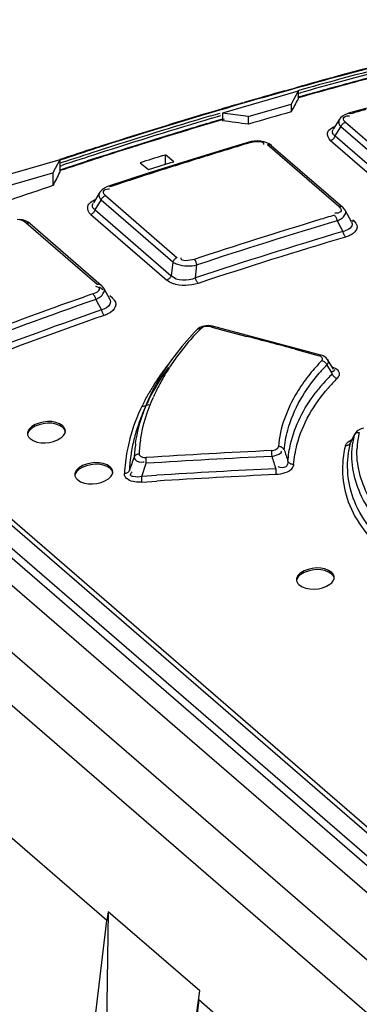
# Model space of a CAD drawing. Header units: inches. Extents: x 0 to 117, y 0 to 83.
# Tile 54 of 64: x 99.491 to 99.844, y 26.555 to 27.577. Entities that reach past the tile are written whole.
import ezdxf

# ---------------------------------------------------------------- set-up
doc = ezdxf.new("R2010")
doc.units = ezdxf.units.IN
doc.header["$LTSCALE"] = 6.431102
doc.header["$MEASUREMENT"] = 0
doc.layers.get('0').update_dxf_attribs({"linetype": 'CONTINUOUS'})

msp = doc.modelspace()

# ---------------------------------------------------------------- linework, layer by layer
at = {"color": 7, "linetype": 'CONTINUOUS'}
for p, q in [((104.2507, 22.7911), (98.0597, 28.1526)), ((98.0125, 28.139), (104.2035, 22.7774)), ((98.697, 27.7328), (99.9625, 26.6369)), ((99.9427, 26.6198), (98.6698, 27.7222)), ((99.9472, 26.626), (98.6743, 27.7284)), ((98.7098, 27.7281), (99.9628, 26.643)), ((98.664, 27.6994), (99.9298, 26.6032)), ((99.7689, 27.5041), (99.7779, 27.5066)), ((99.7793, 27.5064), (99.7771, 27.5058)), ((99.825, 27.509), (99.8127, 27.5057)), ((99.7803, 27.503), (99.7018, 27.4803)), ((99.7668, 27.5035), (99.7689, 27.5041)), ((99.7803, 27.503), (99.7731, 27.4895)), ((99.7819, 27.4972), (99.7798, 27.4966)), ((99.7821, 27.4966), (99.78, 27.496)), ((99.7803, 27.503), (99.7803, 27.4949)), ((99.7809, 27.5009), (99.7827, 27.5014)), ((99.787, 27.4986), (99.7819, 27.4972)), ((99.7881, 27.4982), (99.7821, 27.4966)), ((99.7224, 27.4908), (99.7245, 27.4914)), ((99.7287, 27.4767), (99.7731, 27.4895)), ((99.7731, 27.4895), (99.7731, 27.4816)), ((99.8736, 27.4912), (99.8327, 27.48)), ((99.6899, 27.4774), (99.6996, 27.4802)), ((99.6909, 27.4749), (99.7003, 27.4777)), ((99.6985, 27.4838), (99.7007, 27.4845)), ((99.7008, 27.4839), (99.6987, 27.4832)), ((99.7018, 27.4803), (99.7018, 27.4723)), ((99.7287, 27.4767), (99.7018, 27.4803)), ((99.7287, 27.4767), (99.7287, 27.4688)), ((99.8324, 27.4774), (99.8337, 27.4774)), ((99.7014, 27.474), (99.691, 27.4709)), ((99.7016, 27.4733), (99.692, 27.4705)), ((99.7037, 27.474), (99.7016, 27.4733)), ((99.8234, 27.474), (99.8169, 27.4635)), ((99.8189, 27.4565), (99.8248, 27.4659)), ((99.8243, 27.4752), (99.8233, 27.4739)), ((99.8239, 27.467), (99.8248, 27.4659)), ((99.8989, 27.4017), (99.8248, 27.4659)), ((99.8296, 27.4707), (99.9037, 27.4065)), ((99.6431, 27.4563), (99.6375, 27.4546)), ((99.8189, 27.4565), (99.8973, 27.3885)), ((99.6168, 27.4481), (99.6112, 27.4464)), ((99.617, 27.4475), (99.6114, 27.4457)), ((99.6375, 27.4546), (99.6339, 27.4535)), ((99.7293, 27.4501), (99.7073, 27.4435)), ((99.7316, 27.4507), (99.7293, 27.4501)), ((99.7349, 27.4512), (99.7316, 27.4507)), ((99.7445, 27.4483), (99.7444, 27.4476)), ((99.8228, 27.3831), (99.7486, 27.4473)), ((99.7525, 27.4467), (99.8267, 27.3825)), ((99.8141, 27.4517), (99.8925, 27.3838)), ((99.64, 27.4361), (99.6429, 27.437)), ((99.6429, 27.427), (99.6429, 27.437)), ((99.6513, 27.4297), (99.6429, 27.437)), ((99.7073, 27.4435), (99.6659, 27.4308)), ((99.5331, 27.4316), (99.4547, 27.409)), ((99.5331, 27.4316), (99.5259, 27.4182)), ((99.5331, 27.4316), (99.5331, 27.4192)), ((99.5331, 27.4253), (99.535, 27.4259)), ((99.5739, 27.4345), (99.5616, 27.4305)), ((99.6166, 27.4287), (99.625, 27.4215)), ((99.6659, 27.4308), (99.6246, 27.4177)), ((99.625, 27.4215), (99.6483, 27.4288)), ((99.6483, 27.4288), (99.6513, 27.4297)), ((99.4815, 27.4054), (99.5259, 27.4182)), ((99.5259, 27.4182), (99.5259, 27.405)), ((99.5362, 27.4221), (99.5326, 27.4209)), ((99.5365, 27.4215), (99.5328, 27.4203)), ((99.6246, 27.4177), (99.5837, 27.4043)), ((99.5746, 27.398), (99.5679, 27.3871)), ((99.5805, 27.3945), (99.6549, 27.3301)), ((99.5834, 27.4016), (99.5847, 27.4016)), ((99.5697, 27.3797), (99.5759, 27.3899)), ((99.575, 27.3911), (99.5759, 27.3899)), ((99.6503, 27.3255), (99.5759, 27.3899)), ((99.5651, 27.3751), (99.644, 27.3067)), ((99.5697, 27.3797), (99.6486, 27.3114)), ((99.82, 27.3762), (99.8186, 27.3762)), ((99.8279, 27.3812), (99.8267, 27.3825)), ((99.8293, 27.3792), (99.8355, 27.3676)), ((99.5719, 27.3022), (99.4981, 27.3661)), ((99.5022, 27.3656), (99.5761, 27.3016)), ((99.8208, 27.3684), (99.8244, 27.3617)), ((99.8383, 27.3682), (99.837, 27.3693)), ((99.8383, 27.3682), (99.8402, 27.3661)), ((99.8402, 27.3661), (99.8413, 27.364)), ((99.8244, 27.3617), (99.8268, 27.3573)), ((99.8332, 27.3529), (99.8296, 27.3515)), ((99.6503, 27.3255), (99.6486, 27.3114)), ((99.6738, 27.3091), (99.6754, 27.3226)), ((99.5716, 27.2997), (99.5704, 27.3)), ((99.5776, 27.2968), (99.5744, 27.2996)), ((99.5774, 27.3003), (99.5761, 27.3016)), ((99.5789, 27.2982), (99.5847, 27.2874)), ((99.5703, 27.2868), (99.5733, 27.2813)), ((99.5733, 27.2813), (99.5762, 27.2759)), ((99.5877, 27.2881), (99.5851, 27.2903)), ((99.5789, 27.2767), (99.5762, 27.2759)), ((99.588, 27.2752), (99.5857, 27.2733)), ((99.6728, 27.2527), (99.6596, 27.2378)), ((99.6755, 27.2554), (99.6728, 27.2527)), ((99.6802, 27.2584), (99.6782, 27.2575)), ((99.6898, 27.2582), (99.7023, 27.2549)), ((99.791, 27.2324), (99.6915, 27.2589)), ((99.7023, 27.2549), (99.7272, 27.2483)), ((99.6596, 27.2378), (99.6478, 27.2226)), ((99.7772, 27.235), (99.8022, 27.2283)), ((99.8039, 27.2289), (99.791, 27.2324)), ((99.8171, 27.2142), (99.8109, 27.2242)), ((99.8109, 27.2242), (99.8109, 27.2242)), ((99.8102, 27.2186), (99.8127, 27.2146)), ((99.8127, 27.2146), (99.8158, 27.2095)), ((99.8155, 27.2117), (99.8143, 27.2116)), ((99.8155, 27.2169), (99.8187, 27.2154)), ((99.8221, 27.2064), (99.8208, 27.2048)), ((99.629, 27.1911), (99.6245, 27.1815)), ((99.6244, 27.1813), (99.6199, 27.1707)), ((99.6256, 27.1771), (99.6186, 27.1751)), ((99.8348, 27.1379), (99.8386, 27.1457)), ((99.8348, 27.1379), (99.835, 27.1386)), ((99.8378, 27.1444), (99.835, 27.1386)), ((99.839, 27.1468), (99.8378, 27.1444)), ((99.839, 27.1467), (99.8384, 27.1452)), ((99.8386, 27.1457), (99.8386, 27.1457)), ((99.839, 27.1468), (99.839, 27.1467)), ((99.6176, 27.1178), (99.6194, 27.118)), ((99.7529, 27.1253), (99.753, 27.1238)), ((99.6075, 27.1069), (99.6083, 27.1077)), ((99.618, 27.103), (99.6228, 27.1166)), ((99.7572, 27.1109), (99.7573, 27.1094)), ((99.6335, 27.104), (99.618, 27.103)), ((99.6183, 27.097), (99.6338, 27.098)), ((99.5817, 26.6419), (99.3327, 26.8576)), ((99.5833, 26.6508), (99.5754, 26.1639)), ((99.6782, 26.5687), (99.5833, 26.6508)), ((99.3963, 25.0782), (99.5817, 26.6419)), ((99.5764, 25.8059), (99.6782, 26.5687)), ((99.6772, 26.5593), (99.4917, 24.9956)), ((99.9262, 26.3436), (99.6772, 26.5593))]:
    msp.add_line(p, q, dxfattribs=at)
for points in [[(99.8327, 27.48), (99.8314, 27.4796), (99.8287, 27.4785), (99.8263, 27.477), (99.8243, 27.4752)], [(99.8343, 27.4794), (99.834, 27.4797), (99.8336, 27.4799), (99.8332, 27.48), (99.8328, 27.48), (99.8327, 27.48)], [(99.8248, 27.4659), (99.825, 27.4666), (99.8254, 27.4673), (99.8259, 27.468), (99.8264, 27.4686), (99.8269, 27.4692), (99.8276, 27.4697), (99.8282, 27.4701), (99.8289, 27.4704), (99.8296, 27.4707)], [(99.8141, 27.4517), (99.8147, 27.452), (99.8154, 27.4523), (99.8161, 27.4527), (99.8167, 27.4532), (99.8173, 27.4538), (99.8178, 27.4544), (99.8182, 27.4551), (99.8186, 27.4558), (99.8189, 27.4565)], [(99.7293, 27.4501), (99.7294, 27.4502), (99.7297, 27.4502), (99.7301, 27.4501), (99.7305, 27.4499), (99.7309, 27.4496)], [(99.7416, 27.4511), (99.7383, 27.4514), (99.7349, 27.4512)], [(99.7478, 27.4495), (99.7448, 27.4505), (99.7416, 27.4511)], [(99.7526, 27.4466), (99.7504, 27.4482), (99.7478, 27.4495)], [(99.7486, 27.4473), (99.7493, 27.4475), (99.75, 27.4475), (99.7507, 27.4475), (99.7513, 27.4473), (99.7519, 27.4471), (99.7524, 27.4468), (99.7525, 27.4467)], [(99.5837, 27.4043), (99.5819, 27.4037), (99.5793, 27.4023), (99.577, 27.4007), (99.5751, 27.3987), (99.5746, 27.398)], [(99.5854, 27.4038), (99.585, 27.4041), (99.5846, 27.4043), (99.5842, 27.4044), (99.5839, 27.4044), (99.5837, 27.4043)], [(99.5759, 27.3899), (99.5762, 27.3905), (99.5766, 27.3912), (99.577, 27.3919), (99.5775, 27.3925), (99.578, 27.393), (99.5786, 27.3935), (99.5792, 27.3939), (99.5799, 27.3943), (99.5805, 27.3945)], [(99.5651, 27.3751), (99.5658, 27.3753), (99.5664, 27.3757), (99.5671, 27.3761), (99.5676, 27.3766), (99.5682, 27.3771), (99.5687, 27.3777), (99.5691, 27.3784), (99.5694, 27.379), (99.5697, 27.3797)], [(99.818, 27.3741), (99.8184, 27.3737), (99.8188, 27.3733), (99.8192, 27.3727), (99.8195, 27.3721), (99.8199, 27.3714), (99.8202, 27.3707), (99.8205, 27.3699), (99.8207, 27.3691), (99.8208, 27.3684)], [(99.8267, 27.3825), (99.8265, 27.3826), (99.826, 27.3829), (99.8254, 27.3831), (99.8248, 27.3833), (99.8241, 27.3833), (99.8235, 27.3833), (99.8228, 27.3831)], [(99.8294, 27.3791), (99.829, 27.3798), (99.8279, 27.3812)], [(99.4974, 27.3685), (99.4944, 27.3694), (99.4911, 27.3699)], [(99.5023, 27.3656), (99.5001, 27.3671), (99.4974, 27.3685)], [(99.4981, 27.3661), (99.4986, 27.3663), (99.4992, 27.3664), (99.4999, 27.3664), (99.5006, 27.3664), (99.5013, 27.3662), (99.5019, 27.3658), (99.5022, 27.3656)], [(99.8383, 27.3682), (99.8376, 27.368), (99.8369, 27.3679), (99.8363, 27.368), (99.8357, 27.3681), (99.8351, 27.3683), (99.8346, 27.3687), (99.8345, 27.3688)], [(99.8268, 27.3573), (99.8269, 27.3565), (99.8271, 27.3558), (99.8274, 27.355), (99.8277, 27.3543), (99.828, 27.3536), (99.8284, 27.353)], [(99.8284, 27.353), (99.8288, 27.3524), (99.8292, 27.3519), (99.8296, 27.3515)], [(99.6549, 27.3301), (99.6542, 27.3299), (99.6536, 27.3295), (99.653, 27.3291), (99.6524, 27.3286), (99.6518, 27.3281), (99.6513, 27.3275), (99.6509, 27.3268), (99.6506, 27.3261), (99.6503, 27.3255)], [(99.6754, 27.3226), (99.6752, 27.3234), (99.675, 27.3241), (99.6747, 27.3249), (99.6744, 27.3256), (99.6741, 27.3263), (99.6737, 27.3269), (99.6733, 27.3275), (99.6729, 27.3279), (99.6725, 27.3283)], [(99.5761, 27.3016), (99.5759, 27.3018), (99.5754, 27.3021), (99.5747, 27.3023), (99.5741, 27.3024), (99.5734, 27.3025), (99.5727, 27.3024), (99.5719, 27.3022)], [(99.6486, 27.3114), (99.6483, 27.3107), (99.648, 27.31), (99.6476, 27.3094), (99.6471, 27.3088), (99.6465, 27.3083), (99.646, 27.3078), (99.6453, 27.3073), (99.6447, 27.307), (99.644, 27.3067)], [(99.6767, 27.3034), (99.6763, 27.3038), (99.6759, 27.3043), (99.6755, 27.3049), (99.6751, 27.3055), (99.6748, 27.3061), (99.6745, 27.3068), (99.6742, 27.3076), (99.674, 27.3084), (99.6738, 27.3091)], [(99.5673, 27.2925), (99.5677, 27.2921), (99.5681, 27.2916), (99.5685, 27.2911), (99.5689, 27.2905), (99.5692, 27.2898), (99.5696, 27.2891), (99.5699, 27.2883), (99.5701, 27.2876), (99.5703, 27.2868)], [(99.5789, 27.2983), (99.5785, 27.2988), (99.5774, 27.3003)], [(99.5762, 27.2759), (99.5764, 27.2751), (99.5766, 27.2744), (99.5769, 27.2736), (99.5772, 27.2729)], [(99.5772, 27.2729), (99.5776, 27.2722), (99.5779, 27.2716), (99.5783, 27.271), (99.5787, 27.2706), (99.5792, 27.2702)], [(99.6782, 27.2575), (99.6764, 27.2563), (99.6755, 27.2554)], [(99.6755, 27.2554), (99.6758, 27.2557), (99.6763, 27.256), (99.6769, 27.2563), (99.6774, 27.2564), (99.6781, 27.2565), (99.6788, 27.2565), (99.6795, 27.2563)], [(99.6915, 27.2589), (99.6895, 27.2593), (99.6871, 27.2595), (99.6848, 27.2594), (99.6824, 27.259), (99.6802, 27.2584)], [(99.6898, 27.2582), (99.6902, 27.2585), (99.6906, 27.2588), (99.691, 27.2589), (99.6914, 27.2589), (99.6915, 27.2589)], [(99.6478, 27.2226), (99.6376, 27.207), (99.629, 27.1911)], [(99.8039, 27.2289), (99.8038, 27.229), (99.8034, 27.229), (99.803, 27.2289), (99.8026, 27.2286), (99.8022, 27.2283)], [(99.8109, 27.2242), (99.8106, 27.2246), (99.8095, 27.226), (99.8081, 27.2271), (99.8065, 27.228), (99.8047, 27.2287), (99.8039, 27.2289)], [(99.8051, 27.2233), (99.8058, 27.223), (99.8066, 27.2227), (99.8073, 27.2223), (99.8079, 27.2218), (99.8085, 27.2213), (99.809, 27.2207), (99.8095, 27.2201), (99.8099, 27.2194), (99.8102, 27.2186)], [(99.8158, 27.2095), (99.8161, 27.2088), (99.8164, 27.2081), (99.8169, 27.2074), (99.8174, 27.2068), (99.818, 27.2063), (99.8187, 27.2058), (99.8194, 27.2054), (99.8201, 27.205), (99.8208, 27.2048)], [(99.8386, 27.1457), (99.8389, 27.1463), (99.8393, 27.1468), (99.8398, 27.1473), (99.8403, 27.1477), (99.8409, 27.1481), (99.8416, 27.1484), (99.8423, 27.1486), (99.8431, 27.1487), (99.8439, 27.1487)], [(99.8484, 27.1529), (99.8459, 27.1523), (99.8437, 27.1514), (99.8418, 27.1502), (99.8403, 27.1487), (99.8391, 27.147), (99.839, 27.1467)], [(99.7527, 27.1298), (99.7528, 27.1294), (99.7528, 27.1288), (99.7528, 27.1282), (99.7528, 27.1276), (99.7528, 27.1269), (99.7529, 27.1253)], [(99.7659, 27.1305), (99.7657, 27.131), (99.7654, 27.1315), (99.7649, 27.132), (99.7643, 27.1326), (99.7636, 27.1331), (99.7628, 27.1335), (99.7619, 27.1337), (99.761, 27.1339), (99.7601, 27.1339)], [(99.8295, 27.135), (99.8303, 27.135), (99.831, 27.1351), (99.8318, 27.1353), (99.8324, 27.1356), (99.833, 27.1359), (99.8336, 27.1363), (99.8341, 27.1368), (99.8345, 27.1374), (99.8348, 27.1379)], [(99.6153, 27.1261), (99.6145, 27.126), (99.6138, 27.1259), (99.6131, 27.1256), (99.6124, 27.1253), (99.6119, 27.125), (99.6113, 27.1245), (99.6108, 27.124), (99.6105, 27.1235), (99.6102, 27.1229)], [(99.6228, 27.1166), (99.6228, 27.1173), (99.6227, 27.1181), (99.6227, 27.1189), (99.6226, 27.1196), (99.6226, 27.1203), (99.6226, 27.121), (99.6226, 27.1216), (99.6226, 27.1221), (99.6226, 27.1226)], [(99.7757, 27.1153), (99.7751, 27.1153), (99.7744, 27.1154), (99.7737, 27.1156), (99.7729, 27.1158), (99.7721, 27.1162), (99.7714, 27.1167), (99.7707, 27.1173), (99.7702, 27.118), (99.7698, 27.1187)], [(99.6052, 27.109), (99.6049, 27.1084), (99.6045, 27.1078), (99.6041, 27.1074), (99.6035, 27.1069), (99.603, 27.1066)], [(99.7573, 27.1094), (99.7573, 27.1079), (99.7573, 27.1072), (99.7574, 27.1065), (99.7574, 27.1059), (99.7574, 27.1053), (99.7574, 27.1049)], [(99.603, 27.1066), (99.6023, 27.1062), (99.6016, 27.106), (99.6009, 27.1059), (99.6001, 27.1058)], [(99.6183, 27.097), (99.6183, 27.0975), (99.6183, 27.098), (99.6183, 27.0986), (99.6183, 27.0993), (99.6182, 27.1), (99.6182, 27.1007), (99.6181, 27.1015), (99.6181, 27.1023), (99.618, 27.103)]]:
    msp.add_lwpolyline(points, dxfattribs=at)
for centre, radius, start, end in [((101.1877, 22.4564), 5.2433, 103.696, 105.0939), ((101.1897, 22.4541), 5.2455, 103.7108, 105.1081), ((101.2295, 22.3236), 5.3788, 103.7935, 105.1557), ((101.2234, 22.3463), 5.3526, 103.7877, 105.1561), ((101.2072, 22.3833), 5.319, 105.0918, 105.5886), ((101.2091, 22.3815), 5.3206, 105.106, 105.5878), ((101.2057, 22.4074), 5.2852, 104.7468, 105.1442), ((101.207, 22.4064), 5.2859, 104.7572, 105.1545), ((101.2507, 22.2446), 5.4606, 105.1535, 105.6228), ((101.2455, 22.264), 5.4378, 105.1539, 105.605), ((101.2156, 22.3744), 5.319, 105.1545, 105.5685), ((101.2242, 22.3274), 5.3767, 105.613, 106.4587), ((101.2205, 22.3357), 5.3683, 105.7121, 106.1807), ((101.216, 22.3697), 5.3242, 105.281, 105.5683), ((101.2291, 22.3062), 5.3991, 106.2039, 106.4444), ((101.2488, 22.2403), 5.4678, 106.4704, 107.8726), ((101.2508, 22.238), 5.4701, 106.4839, 107.8852), ((101.2974, 22.0845), 5.6274, 106.5982, 107.8562), ((101.2429, 22.3068), 5.3794, 105.8564, 106.3478), ((101.2687, 22.3175), 5.3575, 105.3493, 105.5288), ((101.2975, 22.0858), 5.6234, 106.6001, 107.8608), ((101.2538, 22.243), 5.4558, 106.6339, 107.4583), ((101.2492, 22.2549), 5.4437, 106.6334, 107.1595), ((101.2689, 22.1916), 5.51, 107.5094, 107.9165), ((101.2703, 22.1905), 5.5109, 107.5191, 107.9261), ((101.2601, 22.2196), 5.4807, 107.2603, 107.4478), ((101.299, 22.2136), 5.4658, 106.6722, 106.8493), ((101.2717, 22.1685), 5.5433, 107.8704, 108.2803), ((101.2738, 22.1661), 5.5455, 107.8831, 108.2929), ((101.321, 22.0108), 5.7047, 107.8543, 108.2532), ((101.3225, 22.0075), 5.7056, 107.8587, 108.2575), ((101.281, 22.1926), 5.4943, 107.3785, 107.634), ((101.3075, 22.1859), 5.4947, 107.0268, 107.5567), ((101.3008, 22.2078), 5.4718, 106.8493, 107.0264), ((101.2815, 22.1527), 5.5509, 108.05, 108.3256), ((101.2811, 22.157), 5.546, 107.9261, 108.3352), ((101.3214, 22.1418), 5.541, 107.5563, 107.9073), ((101.3192, 22.1487), 5.5337, 107.9072, 108.0832), ((101.3096, 22.0947), 5.6018, 108.5673, 109.0462), ((101.3159, 22.1589), 5.523, 108.0832, 108.2596), ((101.379, 22.1617), 5.4412, 106.6714, 106.8493), ((101.4033, 22.0826), 5.5239, 106.8525, 108.2598), ((101.4028, 22.0869), 5.5133, 106.6744, 108.2588), ((101.3993, 22.0942), 5.493, 106.6354, 108.3085), ((101.4016, 22.09), 5.4914, 106.6353, 108.3077), ((101.4291, 22.0022), 5.6083, 109.3879, 109.5634), ((101.4791, 21.8628), 5.7564, 109.56745, 110.93921), ((101.4754, 21.8738), 5.7384, 109.38951, 110.93606), ((101.4736, 21.8765), 5.7231, 109.3624, 110.9943), ((101.474, 21.8777), 5.7157, 109.3609, 110.9937), ((99.8531, 27.0821), 0.246, 135.7082, 143.0698), ((99.8577, 27.0778), 0.2522, 134.9501, 135.7278), ((94.3109, 6.8164), 21.1377, 75.01268, 75.15285), ((99.8491, 27.0853), 0.2409, 143.0968, 147.1762), ((99.9214, 27.106), 0.1651, 134.7611, 138.8972), ((99.8403, 27.0659), 0.2479, 143.848, 147.0468), ((99.8408, 27.0905), 0.2311, 147.1472, 151.4464), ((99.8516, 27.0578), 0.2617, 141.9648, 143.8589), ((99.9219, 27.1056), 0.1657, 138.9037, 142.052), ((99.9521, 27.0804), 0.1981, 137.896, 139.1176), ((99.9572, 27.0757), 0.205, 136.2942, 137.8938), ((99.961, 27.0721), 0.2103, 135.8261, 136.2989), ((99.8269, 27.0746), 0.2318, 147.0468, 150.4042), ((99.825, 27.0991), 0.2131, 151.4472, 156.094), ((99.9591, 27.0657), 0.203, 134.9284, 138.8652), ((100.0258, 27.0086), 0.2837, 136.2551, 139.0227), ((99.9443, 27.0786), 0.1834, 139.3736, 142.8845), ((99.9511, 27.0729), 0.1922, 138.8966, 139.3971), ((99.8141, 27.0819), 0.2172, 150.4048, 153.9055), ((99.8111, 27.0884), 0.2082, 151.7782, 156.699), ((99.803, 27.1045), 0.1944, 156.7319, 158.2486), ((99.7985, 27.0938), 0.1945, 156.7182, 160.4682), ((99.7984, 27.1063), 0.1895, 158.247, 160.1859), ((99.7886, 27.0973), 0.1839, 160.462, 165.6105), ((99.934, 27.1271), 0.0927, 166.5293, 168.1392), ((99.777, 27.0964), 0.1772, 165.2057, 169.1662), ((99.7793, 27.0997), 0.1744, 165.6172, 170.7564), ((99.756, 27.1192), 0.1409, 171.2708, 177.1835), ((99.9293, 27.1241), 0.0932, 166.5818, 171.2762), ((99.9319, 27.1275), 0.0906, 169.1651, 173.588), ((99.9332, 27.1273), 0.0919, 168.1401, 169.1727), ((99.771, 27.0975), 0.1711, 169.1691, 173.2171), ((99.7742, 27.1126), 0.1643, 171.3766, 176.4087), ((100.1578, 18.6519), 8.4875, 92.73526, 93.61553), ((103.7978, 28.4559), 4.2441, 198.1972, 198.3649), ((99.9306, 27.1277), 0.0892, 173.5924, 176.9828), ((99.7662, 27.0981), 0.1662, 173.2203, 177.3516), ((99.7709, 27.1011), 0.1659, 171.2117, 177.2724), ((101.3106, 26.5182), 1.8048, 160.4237, 160.894), ((99.7749, 27.1005), 0.1699, 170.7784, 171.2311), ((99.6169, 27.133), 0.0152, 279.4603, 283.5611), ((100.1558, 18.6454), 8.4879, 92.72049, 93.60025), ((101.5229, 27.6998), 1.8613, 198.0263, 198.4423), ((100.1671, 18.6556), 8.4653, 92.77584, 93.61432), ((100.1641, 18.6648), 8.4499, 92.75926, 93.59868), ((99.6597, 26.6326), 0.0785, 166.5825, 173.1825)]:
    msp.add_arc(centre, radius, start, end, dxfattribs=at)
for centre, major_axis, ratio, start_param, end_param in [((99.7637, 22.6933), (1.3334, 6.0669), 0.249311, 0.714318, 0.717892), ((99.7637, 22.6933), (7.4572, -1.639), 0.615841, 1.709976, 1.71355), ((99.621, 22.8169), (1.3334, 6.0669), 0.249311, 0.766146, 0.769723), ((99.6767, 26.6296), (0.0055, 0.0993), 0.062713, -2.354135, -2.228091)]:
    msp.add_ellipse(centre, major_axis=major_axis, ratio=ratio, start_param=start_param, end_param=end_param, dxfattribs=at)
for points, knots in [([(99.8296, 27.4707), (99.8284, 27.4717), (99.8253, 27.4757), (99.8305, 27.4775), (99.8324, 27.4774)], [0, 0, 0, 0, 0.461815, 1, 1, 1, 1]), ([(99.8141, 27.4517), (99.8119, 27.4537), (99.8083, 27.4614), (99.8159, 27.4654), (99.8192, 27.4668)], [0, 0, 0, 0, 0.443142, 1, 1, 1, 1]), ([(99.8233, 27.4738), (99.8227, 27.4729), (99.8221, 27.4703), (99.8231, 27.468), (99.8239, 27.467)], [0, 0, 0, 0, 0.474348, 1, 1, 1, 1]), ([(99.8189, 27.4565), (99.8177, 27.4572), (99.8155, 27.4592), (99.8161, 27.4622), (99.8167, 27.4633)], [0, 0, 0, 0, 0.526812, 1, 1, 1, 1]), ([(99.7422, 27.4505), (99.7426, 27.4504), (99.7431, 27.4502), (99.7437, 27.4499), (99.7439, 27.4497)], [0, 0, 0, 0, 0.53753, 1, 1, 1, 1]), ([(99.7439, 27.4497), (99.7441, 27.4495), (99.7444, 27.4491), (99.7445, 27.4486), (99.7445, 27.4483)], [0, 0, 0, 0, 0.492921, 1, 1, 1, 1]), ([(99.5745, 27.3979), (99.5739, 27.3969), (99.5733, 27.3944), (99.5743, 27.3921), (99.575, 27.3911)], [0, 0, 0, 0, 0.481696, 1, 1, 1, 1]), ([(99.5805, 27.3945), (99.5793, 27.3956), (99.5764, 27.3996), (99.5814, 27.4016), (99.5834, 27.4016)], [0, 0, 0, 0, 0.456727, 1, 1, 1, 1]), ([(99.5651, 27.3751), (99.563, 27.377), (99.5597, 27.385), (99.5671, 27.3892), (99.5705, 27.3908)], [0, 0, 0, 0, 0.437478, 1, 1, 1, 1]), ([(99.5697, 27.3797), (99.5685, 27.3805), (99.5663, 27.3826), (99.567, 27.3857), (99.5677, 27.3868)], [0, 0, 0, 0, 0.512209, 1, 1, 1, 1]), ([(99.8228, 27.3831), (99.824, 27.382), (99.8271, 27.378), (99.8219, 27.3762), (99.82, 27.3762)], [0, 0, 0, 0, 0.460673, 1, 1, 1, 1]), ([(99.8208, 27.3684), (99.8224, 27.369), (99.8265, 27.3707), (99.8309, 27.3763), (99.8294, 27.3791)], [0, 0, 0, 0, 0.351826, 1, 1, 1, 1]), ([(99.8413, 27.364), (99.8425, 27.361), (99.8389, 27.3554), (99.8346, 27.3535), (99.8332, 27.3529)], [0, 0, 0, 0, 0.668722, 1, 1, 1, 1]), ([(99.8357, 27.3673), (99.8359, 27.3669), (99.8363, 27.3661), (99.8364, 27.3652), (99.8364, 27.3648)], [0, 0, 0, 0, 0.517667, 1, 1, 1, 1]), ([(99.6503, 27.3255), (99.6518, 27.3245), (99.6598, 27.3213), (99.6688, 27.3211), (99.6754, 27.3226)], [0, 0, 0, 0, 0.205528, 1, 1, 1, 1]), ([(99.6767, 27.3034), (99.6682, 27.3008), (99.6559, 27.2999), (99.6458, 27.3052), (99.644, 27.3067)], [0, 0, 0, 0, 0.79048, 1, 1, 1, 1]), ([(99.5673, 27.2925), (99.5696, 27.2933), (99.5727, 27.2941), (99.575, 27.2987), (99.5726, 27.2995), (99.5716, 27.2997)], [0, 0, 0, 0, 0.578965, 0.752855, 1, 1, 1, 1]), ([(99.5703, 27.2868), (99.5719, 27.2875), (99.5761, 27.2895), (99.5804, 27.2954), (99.5789, 27.2982)], [0, 0, 0, 0, 0.348252, 1, 1, 1, 1]), ([(99.5848, 27.2871), (99.585, 27.2867), (99.5854, 27.2858), (99.5856, 27.2848), (99.5856, 27.2843)], [0, 0, 0, 0, 0.514034, 1, 1, 1, 1]), ([(99.5877, 27.2881), (99.5884, 27.2874), (99.5896, 27.2861), (99.5904, 27.2846), (99.5907, 27.2838)], [0, 0, 0, 0, 0.522171, 1, 1, 1, 1]), ([(99.5857, 27.2733), (99.5847, 27.2727), (99.5826, 27.2715), (99.5803, 27.2706), (99.5792, 27.2702)], [0, 0, 0, 0, 0.48198, 1, 1, 1, 1]), ([(99.8051, 27.2233), (99.8058, 27.2239), (99.8058, 27.2269), (99.8034, 27.228), (99.8022, 27.2283)], [0, 0, 0, 0, 0.423347, 1, 1, 1, 1]), ([(99.8102, 27.2186), (99.8109, 27.2195), (99.8119, 27.2213), (99.8121, 27.2236), (99.8116, 27.2244)], [0, 0, 0, 0, 0.542714, 1, 1, 1, 1]), ([(99.7659, 27.1305), (99.7665, 27.1374), (99.7717, 27.1665), (99.7876, 27.193), (99.8023, 27.21)], [0, 0, 0, 0, 0.234749, 1, 1, 1, 1]), ([(99.8177, 27.2142), (99.818, 27.2138), (99.8184, 27.2119), (99.8163, 27.2119), (99.8155, 27.2117)], [0, 0, 0, 0, 0.364699, 1, 1, 1, 1]), ([(99.8187, 27.2154), (99.8199, 27.2147), (99.822, 27.2132), (99.8231, 27.2107), (99.8231, 27.2096)], [0, 0, 0, 0, 0.555756, 1, 1, 1, 1]), ([(99.7912, 27.2075), (99.7867, 27.2019), (99.7717, 27.1798), (99.7612, 27.1535), (99.7601, 27.1339)], [0, 0, 0, 0, 0.268565, 1, 1, 1, 1]), ([(99.8231, 27.2096), (99.8231, 27.209), (99.8229, 27.2079), (99.8224, 27.2069), (99.8221, 27.2064)], [0, 0, 0, 0, 0.482151, 1, 1, 1, 1]), ([(99.7698, 27.1187), (99.7703, 27.1248), (99.7741, 27.1501), (99.7863, 27.1737), (99.7981, 27.1893)], [0, 0, 0, 0, 0.237411, 1, 1, 1, 1]), ([(99.7757, 27.1153), (99.7764, 27.1222), (99.7809, 27.1513), (99.7969, 27.1777), (99.8116, 27.1947)], [0, 0, 0, 0, 0.235039, 1, 1, 1, 1]), ([(99.504, 27.1546), (99.5027, 27.1537), (99.5005, 27.1516), (99.4994, 27.1487), (99.4994, 27.1474)], [0, 0, 0, 0, 0.552624, 1, 1, 1, 1]), ([(99.504, 27.1529), (99.5027, 27.152), (99.5005, 27.15), (99.4994, 27.147), (99.4994, 27.1457)], [0, 0, 0, 0, 0.553103, 1, 1, 1, 1]), ([(99.5342, 27.1431), (99.5355, 27.144), (99.5377, 27.146), (99.5388, 27.1489), (99.5388, 27.1502)], [0, 0, 0, 0, 0.553232, 1, 1, 1, 1]), ([(99.5388, 27.1502), (99.5388, 27.1511), (99.5382, 27.1531), (99.5369, 27.1546), (99.5361, 27.1553)], [0, 0, 0, 0, 0.473149, 1, 1, 1, 1]), ([(99.5388, 27.1485), (99.5388, 27.1494), (99.5382, 27.1514), (99.5369, 27.1529), (99.5361, 27.1536)], [0, 0, 0, 0, 0.472969, 1, 1, 1, 1]), ([(99.4994, 27.1474), (99.4994, 27.1465), (99.5, 27.1445), (99.5013, 27.143), (99.5021, 27.1423)], [0, 0, 0, 0, 0.473837, 1, 1, 1, 1]), ([(100.0371, 26.9738), (100.0074, 26.9793), (99.9533, 26.994), (99.8854, 27.0306), (99.8411, 27.0798), (99.8344, 27.1205), (99.8371, 27.1382)], [0, 0, 0, 0, 0.320413, 0.591013, 0.80998, 1, 1, 1, 1]), ([(99.7527, 27.1298), (99.7544, 27.1299), (99.7571, 27.1307), (99.76, 27.1327), (99.7601, 27.1339)], [0, 0, 0, 0, 0.584303, 1, 1, 1, 1]), ([(99.8295, 27.135), (99.8245, 27.1162), (99.8271, 27.0713), (99.8731, 27.0156), (99.9466, 26.9754), (100.0058, 26.9598), (100.0384, 26.9541)], [0, 0, 0, 0, 0.190741, 0.406692, 0.676715, 1, 1, 1, 1]), ([(100.0403, 26.96), (100.0082, 26.9655), (99.95, 26.9808), (99.8776, 27.0203), (99.8323, 27.0752), (99.8298, 27.1194), (99.8348, 27.1379)], [0, 0, 0, 0, 0.323128, 0.593178, 0.809168, 1, 1, 1, 1]), ([(100.0391, 26.9796), (100.011, 26.9848), (99.9596, 26.9985), (99.8945, 27.0324), (99.8505, 27.0774), (99.8406, 27.1154), (99.8415, 27.1324)], [0, 0, 0, 0, 0.317794, 0.588779, 0.81016, 1, 1, 1, 1]), ([(99.6153, 27.1261), (99.6152, 27.125), (99.6182, 27.1229), (99.6209, 27.1225), (99.6226, 27.1226)], [0, 0, 0, 0, 0.403327, 1, 1, 1, 1]), ([(99.7698, 27.1187), (99.7699, 27.1166), (99.7682, 27.1112), (99.762, 27.1116), (99.7598, 27.1129)], [0, 0, 0, 0, 0.449315, 1, 1, 1, 1]), ([(99.5532, 27.112), (99.5519, 27.111), (99.5497, 27.109), (99.5486, 27.1061), (99.5486, 27.1048)], [0, 0, 0, 0, 0.552624, 1, 1, 1, 1]), ([(99.5532, 27.1103), (99.5519, 27.1093), (99.5497, 27.1073), (99.5486, 27.1044), (99.5486, 27.1031)], [0, 0, 0, 0, 0.553103, 1, 1, 1, 1]), ([(99.5834, 27.1004), (99.5847, 27.1014), (99.5869, 27.1034), (99.588, 27.1063), (99.588, 27.1076)], [0, 0, 0, 0, 0.553232, 1, 1, 1, 1]), ([(99.588, 27.1076), (99.588, 27.1085), (99.5875, 27.1105), (99.5861, 27.112), (99.5854, 27.1127)], [0, 0, 0, 0, 0.473149, 1, 1, 1, 1]), ([(99.588, 27.1058), (99.588, 27.1068), (99.5875, 27.1088), (99.5861, 27.1103), (99.5854, 27.111)], [0, 0, 0, 0, 0.472969, 1, 1, 1, 1]), ([(99.7757, 27.1153), (99.7755, 27.114), (99.7723, 27.1069), (99.7634, 27.1052), (99.7574, 27.1049)], [0, 0, 0, 0, 0.181873, 1, 1, 1, 1]), ([(99.5486, 27.1048), (99.5486, 27.1039), (99.5492, 27.1019), (99.5505, 27.1004), (99.5513, 27.0997)], [0, 0, 0, 0, 0.473837, 1, 1, 1, 1]), ([(99.6039, 27.0997), (99.6028, 27.1004), (99.6008, 27.1021), (99.6001, 27.1046), (99.6001, 27.1058)], [0, 0, 0, 0, 0.543649, 1, 1, 1, 1]), ([(99.618, 27.103), (99.6152, 27.1023), (99.6117, 27.1019), (99.6057, 27.1036), (99.6068, 27.1061), (99.6075, 27.1069)], [0, 0, 0, 0, 0.597055, 0.79921, 1, 1, 1, 1]), ([(99.7831, 27.0027), (99.7818, 27.0018), (99.7796, 26.9999), (99.7786, 26.997), (99.7786, 26.9957)], [0, 0, 0, 0, 0.553398, 1, 1, 1, 1]), ([(99.7832, 27.0011), (99.7819, 27.0001), (99.7796, 26.9982), (99.7786, 26.9953), (99.7786, 26.994)], [0, 0, 0, 0, 0.553891, 1, 1, 1, 1]), ([(99.7786, 26.9957), (99.7786, 26.9948), (99.7791, 26.9928), (99.7804, 26.9913), (99.7812, 26.9906)], [0, 0, 0, 0, 0.472166, 1, 1, 1, 1]), ([(99.8134, 26.991), (99.8147, 26.9919), (99.8168, 26.9939), (99.8179, 26.9967), (99.8179, 26.998)], [0, 0, 0, 0, 0.554017, 1, 1, 1, 1]), ([(99.8179, 26.998), (99.8179, 26.9989), (99.8174, 27.0009), (99.8161, 27.0024), (99.8153, 27.0031)], [0, 0, 0, 0, 0.47147, 1, 1, 1, 1]), ([(99.8179, 26.9963), (99.8179, 26.9972), (99.8174, 26.9992), (99.8161, 27.0007), (99.8153, 27.0014)], [0, 0, 0, 0, 0.471291, 1, 1, 1, 1])]:
    msp.add_open_spline(points, degree=3, knots=knots, dxfattribs=at)
for points in [[(99.7309, 27.4496), (99.7345, 27.4507), (99.7386, 27.4514), (99.7422, 27.4505)], [(99.4981, 27.3661), (99.4956, 27.3683), (99.4922, 27.3696), (99.4889, 27.3696)], [(99.8364, 27.3648), (99.8365, 27.3607), (99.8308, 27.358), (99.8268, 27.3573)], [(99.6725, 27.3283), (99.6682, 27.3269), (99.6578, 27.3256), (99.659, 27.33)], [(99.6738, 27.3091), (99.6661, 27.3056), (99.6541, 27.3051), (99.6486, 27.3114)], [(99.5856, 27.2843), (99.5858, 27.2809), (99.5821, 27.278), (99.5789, 27.2767)], [(99.5907, 27.2838), (99.5918, 27.281), (99.5902, 27.2772), (99.588, 27.2752)], [(99.6898, 27.2582), (99.6864, 27.2591), (99.6819, 27.2588), (99.6795, 27.2563)], [(99.6276, 27.1868), (99.6331, 27.1969), (99.6393, 27.2067), (99.6462, 27.2159)], [(99.6167, 27.1406), (99.6191, 27.156), (99.6239, 27.1712), (99.6302, 27.1854)], [(99.6057, 27.1416), (99.6089, 27.1539), (99.6135, 27.1659), (99.6191, 27.1774)], [(99.6117, 27.1373), (99.6134, 27.1486), (99.6163, 27.1598), (99.6202, 27.1705)], [(99.5361, 27.1553), (99.528, 27.1623), (99.5127, 27.1609), (99.504, 27.1546)], [(99.5361, 27.1536), (99.5281, 27.1606), (99.5128, 27.1591), (99.504, 27.1529)], [(99.5021, 27.1423), (99.5102, 27.1353), (99.5255, 27.1368), (99.5342, 27.1431)], [(99.8295, 27.135), (99.8305, 27.138), (99.8335, 27.1403), (99.8364, 27.1415)], [(99.753, 27.1238), (99.7566, 27.1243), (99.7659, 27.1276), (99.7626, 27.1292)], [(99.5854, 27.1127), (99.5773, 27.1197), (99.5619, 27.1182), (99.5532, 27.112)], [(99.5854, 27.111), (99.5773, 27.118), (99.562, 27.1165), (99.5532, 27.1103)], [(99.6102, 27.1229), (99.6102, 27.1199), (99.6146, 27.1178), (99.6176, 27.1178)], [(99.5513, 27.0997), (99.5594, 27.0927), (99.5747, 27.0942), (99.5834, 27.1004)], [(99.6183, 27.097), (99.6135, 27.0968), (99.6081, 27.0971), (99.6039, 27.0997)], [(99.8153, 27.0031), (99.8072, 27.0101), (99.7919, 27.0089), (99.7831, 27.0027)], [(99.8153, 27.0014), (99.8072, 27.0084), (99.792, 27.0072), (99.7832, 27.0011)], [(99.7812, 26.9906), (99.7893, 26.9836), (99.8046, 26.9849), (99.8134, 26.991)]]:
    msp.add_open_spline(points, degree=3, dxfattribs=at)

doc.saveas('drawing.dxf')
